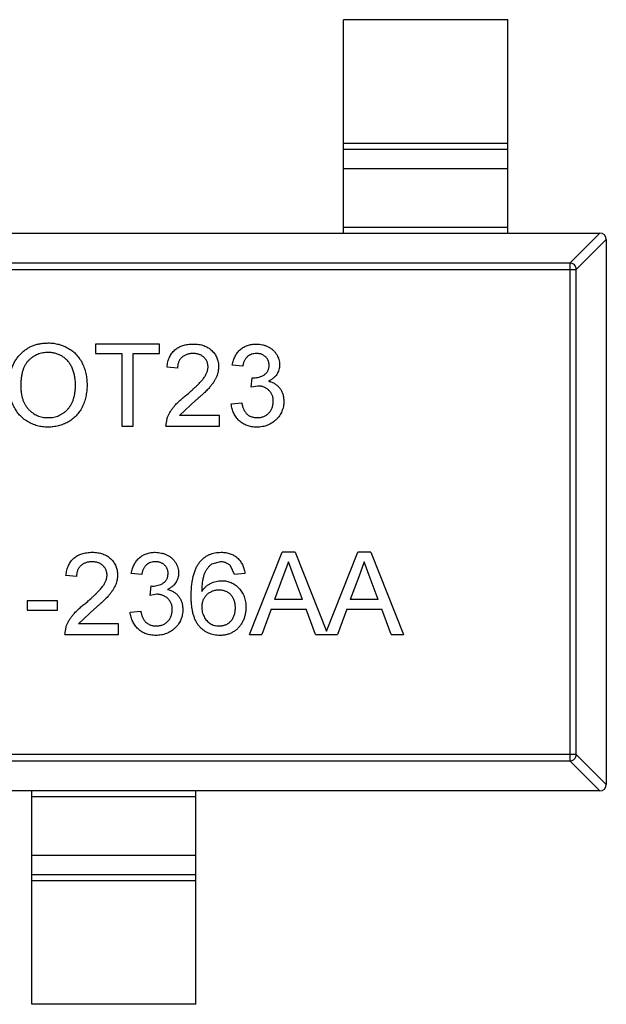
# Model space of a CAD drawing. Header units: inches. Extents: x -39 to 331, y -154 to 45.
# Tile 108 of 120: x 301.86 to 303.65, y -69.68 to -66.68. Entities that reach past the tile are written whole.
import ezdxf

# ---------------------------------------------------------------- set-up
doc = ezdxf.new("R2010")
doc.units = ezdxf.units.IN
doc.header["$LTSCALE"] = 1.21
doc.header["$MEASUREMENT"] = 0
doc.layers.get('0').update_dxf_attribs({"linetype": 'CONTINUOUS'})

msp = doc.modelspace()

# ---------------------------------------------------------------- linework, layer by layer
at = {"color": 6, "linetype": 'Continuous'}
for p, q in [((303.3513, -66.6759), (302.8513, -66.6759)), ((302.8513, -67.3259), (302.8513, -66.6759)), ((303.3513, -67.3259), (303.3513, -66.6759)), ((302.8513, -67.052), (303.3513, -67.052)), ((303.3513, -67.0718), (302.8513, -67.0718)), ((303.3513, -67.1299), (302.8513, -67.1299)), ((302.8513, -67.3081), (303.3513, -67.3081)), ((300.6713, -67.3259), (303.6313, -67.3259)), ((303.5402, -67.4173), (303.6316, -67.3259)), ((303.6513, -67.3456), (303.5599, -67.437)), ((303.6513, -67.3459), (303.6513, -69.0059)), ((300.7427, -67.437), (303.5599, -67.437)), ((303.5402, -67.4173), (300.7624, -67.4173)), ((303.5402, -67.4173), (303.5402, -68.9345)), ((303.5599, -68.9148), (303.5599, -67.437)), ((302.2908, -67.6641), (302.0953, -67.6641)), ((302.0953, -67.6641), (302.0953, -67.6929)), ((302.2908, -67.6929), (302.2908, -67.6641)), ((302.0953, -67.6929), (302.1754, -67.6929)), ((302.1754, -67.6929), (302.1754, -67.9141)), ((302.2106, -67.6929), (302.2908, -67.6929)), ((302.2106, -67.9141), (302.2106, -67.6929)), ((302.3453, -67.7378), (302.3132, -67.7346)), ((302.544, -67.7314), (302.5119, -67.7282)), ((302.5693, -67.7955), (302.5726, -67.7666)), ((302.5726, -67.7666), (302.5772, -67.767)), ((302.5901, -67.7921), (302.5693, -67.7955)), ((302.4009, -67.8356), (302.3512, -67.882)), ((302.5087, -67.8468), (302.5408, -67.8435)), ((302.4735, -67.882), (302.3512, -67.882)), ((302.4735, -67.9141), (302.4735, -67.882)), ((302.1754, -67.9141), (302.2106, -67.9141)), ((302.31, -67.9141), (302.3134, -67.8918)), ((302.31, -67.9141), (302.4735, -67.9141)), ((302.5643, -68.5487), (302.6635, -68.2987)), ((302.7033, -68.2987), (302.6635, -68.2987)), ((302.7033, -68.2987), (302.7988, -68.5392)), ((302.7988, -68.5392), (302.8943, -68.2987)), ((302.9341, -68.2987), (302.8943, -68.2987)), ((302.9341, -68.2987), (303.0333, -68.5487)), ((302.4761, -68.3275), (302.4488, -68.3349)), ((302.6834, -68.3275), (302.6663, -68.3737)), ((302.7018, -68.3772), (302.6834, -68.3275)), ((302.9142, -68.3275), (302.8971, -68.3737)), ((302.9325, -68.3772), (302.9142, -68.3275)), ((302.0376, -68.3724), (302.0055, -68.3692)), ((302.2363, -68.366), (302.2042, -68.3628)), ((302.5183, -68.366), (302.5068, -68.3403)), ((302.5504, -68.3628), (302.5183, -68.366)), ((302.6663, -68.3737), (302.6407, -68.4429)), ((302.7261, -68.4429), (302.7018, -68.3772)), ((302.8971, -68.3737), (302.8715, -68.4429)), ((302.9568, -68.4429), (302.9325, -68.3772)), ((302.2616, -68.4301), (302.2649, -68.4012)), ((302.2824, -68.4267), (302.2616, -68.4301)), ((302.2649, -68.4012), (302.2695, -68.4016)), ((301.9799, -68.4461), (301.8869, -68.4461)), ((301.8869, -68.4461), (301.8869, -68.475)), ((301.9799, -68.475), (301.9799, -68.4461)), ((302.7261, -68.4429), (302.6407, -68.4429)), ((302.9568, -68.4429), (302.8715, -68.4429)), ((301.8869, -68.475), (301.9799, -68.475)), ((302.0932, -68.4703), (302.0435, -68.5166)), ((302.201, -68.4814), (302.2331, -68.4782)), ((302.6301, -68.4718), (302.6017, -68.5487)), ((302.6301, -68.4718), (302.7367, -68.4718)), ((302.7651, -68.5487), (302.7367, -68.4718)), ((302.8609, -68.4718), (302.8324, -68.5487)), ((302.8609, -68.4718), (302.9675, -68.4718)), ((302.9959, -68.5487), (302.9675, -68.4718)), ((302.1658, -68.5166), (302.0435, -68.5166)), ((302.1658, -68.5487), (302.1658, -68.5166)), ((302.0023, -68.5487), (302.0057, -68.5264)), ((302.0023, -68.5487), (302.1658, -68.5487)), ((302.5643, -68.5487), (302.6017, -68.5487)), ((302.7651, -68.5487), (302.8324, -68.5487)), ((302.9959, -68.5487), (303.0333, -68.5487)), ((303.5599, -68.9148), (300.7427, -68.9148)), ((300.7624, -68.9345), (303.5402, -68.9345)), ((303.6316, -69.0259), (303.5402, -68.9345)), ((303.5599, -68.9148), (303.6513, -69.0062)), ((303.6313, -69.0259), (300.6713, -69.0259)), ((301.9013, -69.6759), (301.9013, -69.0259)), ((302.4013, -69.6759), (302.4013, -69.0259)), ((302.4013, -69.0437), (301.9013, -69.0437)), ((301.9013, -69.2219), (302.4013, -69.2219)), ((301.9013, -69.2799), (302.4013, -69.2799)), ((302.4013, -69.2997), (301.9013, -69.2997)), ((302.4013, -69.6759), (301.9013, -69.6759))]:
    msp.add_line(p, q, dxfattribs=at)
for centre, start, end in [((303.6313, -67.3459), 360, 90), ((303.6313, -69.0059), 270, 360)]:
    msp.add_arc(centre, 0.02, start, end, dxfattribs=at)
for points, knots in [([(303.5599, -67.437), (303.5598, -67.4345), (303.5587, -67.4294), (303.5543, -67.4229), (303.5478, -67.4185), (303.5427, -67.4174), (303.5402, -67.4173)], [0, 0, 0, 0, 0.249032, 0.5, 0.750968, 1, 1, 1, 1]), ([(301.8324, -67.7924), (301.8325, -67.7874), (301.8327, -67.7776), (301.8343, -67.7634), (301.8368, -67.75), (301.8405, -67.7374), (301.8452, -67.7257), (301.8508, -67.7148), (301.8577, -67.7048), (301.8654, -67.6956), (301.874, -67.6875), (301.8832, -67.6803), (301.8931, -67.6743), (301.9035, -67.6693), (301.9146, -67.6655), (301.9263, -67.6629), (301.9385, -67.6611), (301.9469, -67.661), (301.9512, -67.6609)], [0, 0, 0, 0, 0.075226, 0.146575, 0.2145, 0.27953, 0.342403, 0.403496, 0.463762, 0.523864, 0.583252, 0.641302, 0.698898, 0.756295, 0.814628, 0.874325, 0.935783, 1, 1, 1, 1]), ([(301.9512, -67.6609), (301.954, -67.6609), (301.9596, -67.661), (301.9679, -67.6617), (301.976, -67.6631), (301.9838, -67.6649), (301.9915, -67.6672), (301.9989, -67.67), (302.0061, -67.6734), (302.0131, -67.6772), (302.0198, -67.6815), (302.0261, -67.6862), (302.032, -67.6914), (302.0375, -67.6968), (302.0425, -67.7028), (302.0472, -67.7091), (302.0514, -67.7159), (302.0552, -67.723), (302.0586, -67.7304), (302.0615, -67.7382), (302.064, -67.7461), (302.0661, -67.7543), (302.0676, -67.7628), (302.0688, -67.7714), (302.0694, -67.7804), (302.0696, -67.7864), (302.0696, -67.7895)], [0, 0, 0, 0, 0.043099, 0.085587, 0.126908, 0.167967, 0.20845, 0.249025, 0.289281, 0.33001, 0.370598, 0.410466, 0.450033, 0.489688, 0.529116, 0.569037, 0.609703, 0.650759, 0.692509, 0.734219, 0.776707, 0.819552, 0.863351, 0.907839, 0.953334, 1, 1, 1, 1]), ([(302.3132, -67.7346), (302.3135, -67.7318), (302.3142, -67.7263), (302.3158, -67.7185), (302.318, -67.7112), (302.3207, -67.7043), (302.324, -67.698), (302.3278, -67.6921), (302.3323, -67.6868), (302.3372, -67.682), (302.3426, -67.6778), (302.3486, -67.6741), (302.3549, -67.671), (302.3618, -67.6684), (302.369, -67.6665), (302.3767, -67.6651), (302.3849, -67.6642), (302.3905, -67.6641), (302.3933, -67.6641)], [0, 0, 0, 0, 0.070675, 0.137493, 0.201473, 0.262869, 0.32255, 0.380737, 0.43822, 0.495487, 0.553484, 0.611346, 0.670644, 0.731587, 0.794183, 0.859445, 0.928208, 1, 1, 1, 1]), ([(302.3933, -67.6641), (302.3962, -67.6641), (302.4019, -67.6642), (302.4101, -67.6652), (302.4178, -67.6667), (302.4251, -67.6689), (302.4319, -67.6717), (302.4383, -67.6751), (302.4442, -67.6791), (302.4496, -67.6838), (302.4544, -67.6889), (302.4587, -67.6943), (302.4622, -67.7), (302.4652, -67.706), (302.4675, -67.7124), (302.4691, -67.719), (302.4701, -67.7259), (302.4702, -67.7307), (302.4703, -67.7331)], [0, 0, 0, 0, 0.074712, 0.145539, 0.213339, 0.278615, 0.342094, 0.40389, 0.465063, 0.526577, 0.587328, 0.64638, 0.704345, 0.761672, 0.819418, 0.878039, 0.937796, 1, 1, 1, 1]), ([(302.5119, -67.7282), (302.5124, -67.7257), (302.5134, -67.7208), (302.5154, -67.7138), (302.5179, -67.7072), (302.5208, -67.7011), (302.5241, -67.6953), (302.5279, -67.6901), (302.5321, -67.6852), (302.5367, -67.6808), (302.5417, -67.6768), (302.547, -67.6734), (302.5526, -67.6705), (302.5585, -67.6682), (302.5648, -67.6663), (302.5713, -67.665), (302.5781, -67.6642), (302.5827, -67.6641), (302.585, -67.6641)], [0, 0, 0, 0, 0.071036, 0.139343, 0.204958, 0.268332, 0.330129, 0.390664, 0.450861, 0.510587, 0.570374, 0.629455, 0.687994, 0.747581, 0.807839, 0.870034, 0.93381, 1, 1, 1, 1]), ([(302.585, -67.6641), (302.5883, -67.6642), (302.5947, -67.6644), (302.6041, -67.666), (302.6132, -67.6687), (302.6217, -67.6725), (302.6296, -67.6771), (302.6366, -67.6826), (302.6426, -67.6889), (302.6474, -67.696), (302.6513, -67.7035), (302.6541, -67.7113), (302.6558, -67.7194), (302.6561, -67.7249), (302.6562, -67.7276)], [0, 0, 0, 0, 0.092054, 0.181008, 0.26913, 0.357137, 0.443549, 0.526433, 0.607453, 0.688385, 0.767854, 0.845531, 0.922529, 1, 1, 1, 1]), ([(301.9514, -67.6897), (301.9486, -67.6898), (301.943, -67.6899), (301.9349, -67.6911), (301.927, -67.6929), (301.9194, -67.6955), (301.9122, -67.6989), (301.9052, -67.703), (301.8986, -67.7078), (301.8922, -67.7134), (301.8863, -67.7198), (301.8813, -67.7273), (301.8771, -67.7359), (301.8736, -67.7453), (301.8709, -67.7558), (301.8691, -67.7672), (301.8679, -67.7797), (301.8678, -67.7883), (301.8677, -67.7928)], [0, 0, 0, 0, 0.055943, 0.110382, 0.164048, 0.216759, 0.269601, 0.323009, 0.377581, 0.433449, 0.490922, 0.550625, 0.613117, 0.679861, 0.751358, 0.828261, 0.910795, 1, 1, 1, 1]), ([(302.0344, -67.7892), (302.0343, -67.7867), (302.0343, -67.7819), (302.0337, -67.7747), (302.033, -67.7678), (302.0319, -67.7611), (302.0305, -67.7547), (302.0288, -67.7485), (302.0267, -67.7425), (302.0244, -67.7368), (302.0217, -67.7313), (302.0188, -67.7262), (302.0155, -67.7214), (302.012, -67.7168), (302.0081, -67.7127), (302.004, -67.7088), (301.9996, -67.7053), (301.9949, -67.702), (301.99, -67.6991), (301.9849, -67.6966), (301.9797, -67.6944), (301.9743, -67.6927), (301.9688, -67.6914), (301.9631, -67.6904), (301.9573, -67.6898), (301.9534, -67.6897), (301.9514, -67.6897)], [0, 0, 0, 0, 0.050852, 0.099752, 0.147438, 0.194086, 0.239171, 0.28334, 0.326577, 0.368936, 0.410572, 0.451051, 0.490877, 0.530044, 0.568937, 0.607578, 0.64642, 0.685679, 0.724799, 0.763513, 0.802173, 0.84074, 0.879649, 0.919071, 0.959098, 1, 1, 1, 1]), ([(302.3926, -67.6929), (302.3909, -67.6929), (302.3875, -67.693), (302.3825, -67.6936), (302.3778, -67.6945), (302.3734, -67.6958), (302.3692, -67.6975), (302.3653, -67.6996), (302.3616, -67.7019), (302.3582, -67.7048), (302.3552, -67.7079), (302.3525, -67.7113), (302.3503, -67.715), (302.3485, -67.719), (302.3471, -67.7233), (302.346, -67.7279), (302.3454, -67.7327), (302.3453, -67.7361), (302.3453, -67.7378)], [0, 0, 0, 0, 0.070696, 0.138358, 0.20337, 0.2657, 0.327256, 0.386512, 0.445858, 0.505173, 0.56378, 0.622343, 0.680824, 0.739795, 0.800801, 0.864239, 0.930631, 1, 1, 1, 1]), ([(302.4382, -67.7334), (302.4382, -67.732), (302.4381, -67.7292), (302.4375, -67.7252), (302.4366, -67.7213), (302.4351, -67.7176), (302.4334, -67.7141), (302.4311, -67.7107), (302.4286, -67.7075), (302.4256, -67.7046), (302.4224, -67.7018), (302.4188, -67.6995), (302.4151, -67.6974), (302.411, -67.6957), (302.4068, -67.6945), (302.4023, -67.6936), (302.3975, -67.693), (302.3943, -67.6929), (302.3926, -67.6929)], [0, 0, 0, 0, 0.061762, 0.121174, 0.179421, 0.236843, 0.294322, 0.353191, 0.412721, 0.474522, 0.537057, 0.599591, 0.662367, 0.725246, 0.790316, 0.857724, 0.927232, 1, 1, 1, 1]), ([(302.586, -67.6929), (302.5834, -67.693), (302.5782, -67.6932), (302.5708, -67.6951), (302.564, -67.6981), (302.5591, -67.7017), (302.5555, -67.705), (302.5531, -67.7079), (302.551, -67.7111), (302.5491, -67.7146), (302.5474, -67.7183), (302.5459, -67.7224), (302.5448, -67.7268), (302.5443, -67.7298), (302.544, -67.7314)], [0, 0, 0, 0, 0.127797, 0.246795, 0.362284, 0.477652, 0.536237, 0.59559, 0.656344, 0.719085, 0.784349, 0.852876, 0.924551, 1, 1, 1, 1]), ([(302.6241, -67.7287), (302.6241, -67.7274), (302.624, -67.7249), (302.6235, -67.7213), (302.6227, -67.7178), (302.6215, -67.7145), (302.62, -67.7114), (302.6181, -67.7084), (302.616, -67.7056), (302.6135, -67.703), (302.6107, -67.7006), (302.6078, -67.6986), (302.6046, -67.6968), (302.6013, -67.6954), (302.5977, -67.6943), (302.594, -67.6935), (302.5901, -67.693), (302.5874, -67.6929), (302.586, -67.6929)], [0, 0, 0, 0, 0.065093, 0.127304, 0.188122, 0.247131, 0.306077, 0.365678, 0.426103, 0.487841, 0.550317, 0.611805, 0.672737, 0.734883, 0.79768, 0.862475, 0.929775, 1, 1, 1, 1]), ([(302.371, -67.8206), (302.3742, -67.8179), (302.3804, -67.8126), (302.3892, -67.8049), (302.3971, -67.7977), (302.4043, -67.791), (302.4105, -67.7847), (302.416, -67.7789), (302.4207, -67.7737), (302.4246, -67.7688), (302.4278, -67.7642), (302.4306, -67.7597), (302.4329, -67.7552), (302.4348, -67.7508), (302.4364, -67.7464), (302.4374, -67.742), (302.4381, -67.7377), (302.4382, -67.7348), (302.4382, -67.7334)], [0, 0, 0, 0, 0.11141, 0.214526, 0.309417, 0.396087, 0.474284, 0.544374, 0.60642, 0.660582, 0.709794, 0.756451, 0.800767, 0.843168, 0.884295, 0.923885, 0.962359, 1, 1, 1, 1]), ([(302.4703, -67.7331), (302.4702, -67.7355), (302.4701, -67.7405), (302.469, -67.7479), (302.4671, -67.7552), (302.4647, -67.7626), (302.4614, -67.7699), (302.4571, -67.7774), (302.4519, -67.7851), (302.4469, -67.7916), (302.4422, -67.7971), (302.438, -67.8016), (302.4332, -67.8064), (302.428, -67.8116), (302.422, -67.8171), (302.4155, -67.823), (302.4084, -67.8292), (302.4035, -67.8335), (302.4009, -67.8356)], [0, 0, 0, 0, 0.057945, 0.116018, 0.174826, 0.234683, 0.296827, 0.364061, 0.436192, 0.51426, 0.556976, 0.604856, 0.657675, 0.715751, 0.77884, 0.847501, 0.921228, 1, 1, 1, 1]), ([(302.5772, -67.767), (302.5802, -67.7669), (302.586, -67.7666), (302.5944, -67.7648), (302.6024, -67.7619), (302.6086, -67.7585), (302.6131, -67.7552), (302.616, -67.7523), (302.6186, -67.7492), (302.6206, -67.7457), (302.6222, -67.7419), (302.6233, -67.7377), (302.624, -67.7333), (302.6241, -67.7302), (302.6241, -67.7287)], [0, 0, 0, 0, 0.129789, 0.254605, 0.378435, 0.50292, 0.565018, 0.624848, 0.683448, 0.742765, 0.802757, 0.86522, 0.930779, 1, 1, 1, 1]), ([(302.6562, -67.7276), (302.656, -67.7302), (302.6558, -67.7353), (302.6542, -67.7428), (302.6514, -67.7499), (302.6477, -67.7567), (302.6428, -67.7629), (302.6369, -67.7684), (302.6299, -67.7733), (302.6247, -67.7759), (302.6221, -67.7772)], [0, 0, 0, 0, 0.121951, 0.240787, 0.35855, 0.479066, 0.601519, 0.727551, 0.859932, 1, 1, 1, 1]), ([(301.951, -67.9173), (301.9482, -67.9172), (301.9425, -67.9171), (301.9341, -67.9163), (301.9259, -67.915), (301.9179, -67.9132), (301.9102, -67.9108), (301.9027, -67.9078), (301.8954, -67.9044), (301.8884, -67.9005), (301.8817, -67.8961), (301.8755, -67.8913), (301.8696, -67.8861), (301.8642, -67.8804), (301.8591, -67.8745), (301.8545, -67.8681), (301.8503, -67.8614), (301.8466, -67.8542), (301.8432, -67.8469), (301.8404, -67.8394), (301.8379, -67.8318), (301.8359, -67.8241), (301.8344, -67.8163), (301.8333, -67.8084), (301.8325, -67.8004), (301.8325, -67.7951), (301.8324, -67.7924)], [0, 0, 0, 0, 0.044697, 0.088534, 0.131409, 0.173814, 0.215715, 0.257247, 0.298848, 0.340604, 0.382029, 0.42297, 0.463632, 0.504048, 0.544591, 0.584964, 0.626265, 0.667979, 0.709943, 0.751382, 0.792619, 0.833948, 0.875008, 0.916446, 0.957907, 1, 1, 1, 1]), ([(301.8677, -67.7928), (301.8678, -67.7964), (301.8679, -67.8034), (301.8691, -67.8137), (301.8709, -67.8234), (301.8734, -67.8325), (301.8768, -67.841), (301.8809, -67.8489), (301.8857, -67.8562), (301.8912, -67.8629), (301.8973, -67.8689), (301.9039, -67.8741), (301.9108, -67.8785), (301.9181, -67.8821), (301.9257, -67.885), (301.9338, -67.887), (301.9422, -67.8882), (301.948, -67.8883), (301.9509, -67.8884)], [0, 0, 0, 0, 0.075964, 0.148125, 0.217201, 0.2833, 0.347202, 0.4093, 0.470426, 0.531588, 0.591739, 0.650258, 0.707303, 0.764208, 0.821148, 0.879119, 0.938423, 1, 1, 1, 1]), ([(301.9509, -67.8884), (301.9539, -67.8883), (301.9597, -67.8882), (301.9682, -67.887), (301.9764, -67.8849), (301.9841, -67.8821), (301.9914, -67.8784), (301.9984, -67.874), (302.0049, -67.8687), (302.011, -67.8627), (302.0165, -67.8558), (302.0213, -67.8483), (302.0253, -67.8401), (302.0287, -67.8313), (302.0312, -67.8217), (302.0331, -67.8114), (302.0342, -67.8005), (302.0343, -67.7931), (302.0344, -67.7892)], [0, 0, 0, 0, 0.061055, 0.119545, 0.176806, 0.232956, 0.288583, 0.344667, 0.401662, 0.46054, 0.520477, 0.581213, 0.643431, 0.707961, 0.775371, 0.846414, 0.921152, 1, 1, 1, 1]), ([(302.0696, -67.7895), (302.0696, -67.7926), (302.0695, -67.7987), (302.0688, -67.8078), (302.0675, -67.8166), (302.0659, -67.8251), (302.0637, -67.8335), (302.0612, -67.8416), (302.058, -67.8494), (302.0545, -67.8569), (302.0505, -67.8641), (302.0461, -67.8709), (302.0413, -67.8772), (302.0361, -67.8831), (302.0305, -67.8885), (302.0245, -67.8935), (302.0181, -67.8981), (302.0113, -67.9021), (302.0042, -67.9056), (301.997, -67.9087), (301.9897, -67.9114), (301.9822, -67.9136), (301.9746, -67.9152), (301.9669, -67.9164), (301.959, -67.9171), (301.9537, -67.9172), (301.951, -67.9173)], [0, 0, 0, 0, 0.04756, 0.093962, 0.139112, 0.183626, 0.227457, 0.270703, 0.313611, 0.35626, 0.398366, 0.439557, 0.480045, 0.519888, 0.559658, 0.599421, 0.639208, 0.679668, 0.72002, 0.759859, 0.79956, 0.839199, 0.878956, 0.918794, 0.959083, 1, 1, 1, 1]), ([(302.6369, -67.8386), (302.6369, -67.8369), (302.6368, -67.8337), (302.6362, -67.8289), (302.6352, -67.8244), (302.6337, -67.8201), (302.6318, -67.8161), (302.6296, -67.8122), (302.6268, -67.8086), (302.6238, -67.8052), (302.6204, -67.8021), (302.6167, -67.7994), (302.6128, -67.7971), (302.6087, -67.7953), (302.6044, -67.7938), (302.5998, -67.7928), (302.595, -67.7922), (302.5917, -67.7921), (302.5901, -67.7921)], [0, 0, 0, 0, 0.067051, 0.13118, 0.193722, 0.254499, 0.314763, 0.375117, 0.436023, 0.498297, 0.560571, 0.621619, 0.681973, 0.742853, 0.804272, 0.867473, 0.932273, 1, 1, 1, 1]), ([(302.6221, -67.7772), (302.6238, -67.7776), (302.6274, -67.7785), (302.6324, -67.7804), (302.6372, -67.7825), (302.6417, -67.785), (302.6458, -67.7879), (302.6497, -67.791), (302.6533, -67.7946), (302.6565, -67.7984), (302.6595, -67.8026), (302.662, -67.807), (302.6641, -67.8117), (302.666, -67.8166), (302.6673, -67.8218), (302.6682, -67.8273), (302.6689, -67.833), (302.6689, -67.8369), (302.669, -67.8388)], [0, 0, 0, 0, 0.065828, 0.128938, 0.190858, 0.251186, 0.310974, 0.37005, 0.429672, 0.489507, 0.549975, 0.610075, 0.670915, 0.732909, 0.796711, 0.861825, 0.929892, 1, 1, 1, 1]), ([(302.3134, -67.8918), (302.3144, -67.8889), (302.3166, -67.8829), (302.321, -67.8743), (302.3261, -67.8658), (302.3311, -67.8588), (302.3357, -67.8532), (302.3395, -67.8489), (302.3438, -67.8444), (302.3485, -67.8399), (302.3535, -67.8352), (302.359, -67.8304), (302.3648, -67.8255), (302.3689, -67.8222), (302.371, -67.8206)], [0, 0, 0, 0, 0.100388, 0.204407, 0.310686, 0.422157, 0.480685, 0.543238, 0.6095, 0.679555, 0.753841, 0.831641, 0.913813, 1, 1, 1, 1]), ([(302.5865, -67.9173), (302.5839, -67.9172), (302.5787, -67.9171), (302.5711, -67.9161), (302.5639, -67.9147), (302.557, -67.9124), (302.5504, -67.9097), (302.5443, -67.9063), (302.5384, -67.9023), (302.5329, -67.8977), (302.5279, -67.8926), (302.5234, -67.8872), (302.5196, -67.8813), (302.5162, -67.8751), (302.5134, -67.8685), (302.5113, -67.8616), (302.5096, -67.8543), (302.509, -67.8493), (302.5087, -67.8468)], [0, 0, 0, 0, 0.067794, 0.133464, 0.196934, 0.258481, 0.319787, 0.380431, 0.44099, 0.502867, 0.564806, 0.625526, 0.685604, 0.746041, 0.807347, 0.869717, 0.93379, 1, 1, 1, 1]), ([(302.5408, -67.8435), (302.5412, -67.8455), (302.542, -67.8492), (302.5436, -67.8545), (302.5453, -67.8595), (302.5474, -67.864), (302.5494, -67.8681), (302.5518, -67.8718), (302.5544, -67.8751), (302.5571, -67.8779), (302.5601, -67.8804), (302.5633, -67.8826), (302.5668, -67.8844), (302.5705, -67.8858), (302.5745, -67.887), (302.5786, -67.8878), (302.5831, -67.8883), (302.5861, -67.8884), (302.5876, -67.8884)], [0, 0, 0, 0, 0.082566, 0.15976, 0.233155, 0.301356, 0.365752, 0.426437, 0.484185, 0.539549, 0.593156, 0.647048, 0.701446, 0.757, 0.81384, 0.873058, 0.934963, 1, 1, 1, 1]), ([(302.669, -67.8388), (302.6689, -67.8415), (302.6688, -67.8468), (302.6677, -67.8546), (302.6658, -67.862), (302.6632, -67.8692), (302.66, -67.8761), (302.6559, -67.8826), (302.6511, -67.8888), (302.6457, -67.8946), (302.6397, -67.8999), (302.6333, -67.9045), (302.6264, -67.9085), (302.6192, -67.9117), (302.6116, -67.9142), (302.6036, -67.916), (302.5952, -67.9171), (302.5894, -67.9172), (302.5865, -67.9173)], [0, 0, 0, 0, 0.063503, 0.124805, 0.18492, 0.244376, 0.303775, 0.364133, 0.425376, 0.488388, 0.551743, 0.61386, 0.67564, 0.737737, 0.800417, 0.864658, 0.930985, 1, 1, 1, 1]), ([(302.5876, -67.8884), (302.5895, -67.8884), (302.593, -67.8883), (302.5982, -67.8876), (302.6032, -67.8865), (302.6078, -67.8849), (302.6121, -67.8829), (302.6162, -67.8804), (302.62, -67.8775), (302.6235, -67.8742), (302.6266, -67.8705), (302.6294, -67.8666), (302.6317, -67.8624), (302.6337, -67.8581), (302.6351, -67.8535), (302.6361, -67.8487), (302.6368, -67.8437), (302.6369, -67.8403), (302.6369, -67.8386)], [0, 0, 0, 0, 0.069461, 0.135658, 0.19962, 0.261651, 0.322053, 0.38234, 0.443223, 0.50493, 0.56682, 0.6276, 0.687476, 0.747351, 0.808174, 0.870133, 0.933721, 1, 1, 1, 1]), ([(302.0055, -68.3692), (302.0058, -68.3664), (302.0065, -68.361), (302.0081, -68.3531), (302.0103, -68.3458), (302.013, -68.3389), (302.0163, -68.3326), (302.0201, -68.3267), (302.0246, -68.3214), (302.0295, -68.3166), (302.0349, -68.3124), (302.0409, -68.3087), (302.0473, -68.3056), (302.0541, -68.303), (302.0613, -68.3011), (302.069, -68.2997), (302.0772, -68.2989), (302.0828, -68.2987), (302.0856, -68.2987)], [0, 0, 0, 0, 0.070675, 0.137493, 0.201473, 0.262869, 0.32255, 0.380737, 0.43822, 0.495487, 0.553484, 0.611346, 0.670644, 0.731587, 0.794183, 0.859445, 0.928208, 1, 1, 1, 1]), ([(302.0856, -68.2987), (302.0885, -68.2987), (302.0942, -68.2988), (302.1024, -68.2998), (302.1101, -68.3013), (302.1174, -68.3035), (302.1243, -68.3063), (302.1306, -68.3097), (302.1365, -68.3137), (302.1419, -68.3184), (302.1467, -68.3235), (302.151, -68.3289), (302.1545, -68.3347), (302.1575, -68.3407), (302.1598, -68.347), (302.1614, -68.3536), (302.1624, -68.3606), (302.1625, -68.3653), (302.1626, -68.3677)], [0, 0, 0, 0, 0.074712, 0.145539, 0.213339, 0.278615, 0.342094, 0.40389, 0.465063, 0.526577, 0.587328, 0.64638, 0.704345, 0.761672, 0.819418, 0.878039, 0.937796, 1, 1, 1, 1]), ([(302.2042, -68.3628), (302.2047, -68.3603), (302.2057, -68.3554), (302.2077, -68.3484), (302.2102, -68.3418), (302.2131, -68.3357), (302.2164, -68.33), (302.2202, -68.3247), (302.2244, -68.3198), (302.229, -68.3154), (302.234, -68.3114), (302.2393, -68.308), (302.2449, -68.3051), (302.2509, -68.3028), (302.2571, -68.3009), (302.2636, -68.2996), (302.2704, -68.2988), (302.275, -68.2987), (302.2774, -68.2987)], [0, 0, 0, 0, 0.071036, 0.139343, 0.204958, 0.268332, 0.330129, 0.390664, 0.450861, 0.510587, 0.570374, 0.629455, 0.687994, 0.747581, 0.807839, 0.870034, 0.93381, 1, 1, 1, 1]), ([(302.2774, -68.2987), (302.2806, -68.2988), (302.287, -68.299), (302.2964, -68.3006), (302.3055, -68.3034), (302.314, -68.3071), (302.3219, -68.3117), (302.3289, -68.3172), (302.3349, -68.3235), (302.3397, -68.3306), (302.3436, -68.3381), (302.3464, -68.3459), (302.3481, -68.354), (302.3484, -68.3595), (302.3485, -68.3622)], [0, 0, 0, 0, 0.092054, 0.181008, 0.26913, 0.357137, 0.443549, 0.526433, 0.607453, 0.688385, 0.767854, 0.845531, 0.922529, 1, 1, 1, 1]), ([(302.4142, -68.3271), (302.4162, -68.3248), (302.4202, -68.3203), (302.427, -68.3145), (302.4342, -68.3096), (302.442, -68.3056), (302.4504, -68.3025), (302.4592, -68.3002), (302.4686, -68.2989), (302.4749, -68.2988), (302.4782, -68.2987)], [0, 0, 0, 0, 0.125625, 0.247619, 0.368528, 0.488104, 0.609878, 0.735382, 0.864448, 1, 1, 1, 1]), ([(302.4782, -68.2987), (302.4807, -68.2987), (302.4855, -68.2988), (302.4925, -68.2996), (302.4992, -68.301), (302.5055, -68.3028), (302.5115, -68.3052), (302.5172, -68.3081), (302.5225, -68.3116), (302.5275, -68.3156), (302.532, -68.3201), (302.5361, -68.325), (302.5397, -68.3303), (302.5428, -68.336), (302.5455, -68.3421), (302.5477, -68.3486), (302.5493, -68.3555), (302.55, -68.3603), (302.5504, -68.3628)], [0, 0, 0, 0, 0.068499, 0.134572, 0.198208, 0.259784, 0.319951, 0.379508, 0.438814, 0.498497, 0.558182, 0.617438, 0.677522, 0.737959, 0.80033, 0.86409, 0.930622, 1, 1, 1, 1]), ([(302.0849, -68.3275), (302.0832, -68.3276), (302.0798, -68.3276), (302.0748, -68.3282), (302.0701, -68.3291), (302.0657, -68.3304), (302.0615, -68.3321), (302.0576, -68.3342), (302.0539, -68.3366), (302.0506, -68.3394), (302.0475, -68.3425), (302.0448, -68.3459), (302.0427, -68.3496), (302.0408, -68.3536), (302.0394, -68.3579), (302.0383, -68.3625), (302.0377, -68.3674), (302.0376, -68.3707), (302.0376, -68.3724)], [0, 0, 0, 0, 0.070696, 0.138358, 0.20337, 0.2657, 0.327256, 0.386512, 0.445858, 0.505173, 0.56378, 0.622343, 0.680824, 0.739795, 0.800801, 0.864239, 0.930631, 1, 1, 1, 1]), ([(302.1305, -68.368), (302.1305, -68.3666), (302.1304, -68.3638), (302.1298, -68.3598), (302.1289, -68.3559), (302.1274, -68.3522), (302.1257, -68.3487), (302.1234, -68.3454), (302.1209, -68.3422), (302.1179, -68.3392), (302.1147, -68.3364), (302.1111, -68.3341), (302.1074, -68.332), (302.1034, -68.3303), (302.0991, -68.3291), (302.0946, -68.3282), (302.0898, -68.3276), (302.0866, -68.3276), (302.0849, -68.3275)], [0, 0, 0, 0, 0.061762, 0.121174, 0.179421, 0.236843, 0.294322, 0.353191, 0.412721, 0.474522, 0.537057, 0.599591, 0.662367, 0.725246, 0.790316, 0.857724, 0.927232, 1, 1, 1, 1]), ([(302.2784, -68.3275), (302.2757, -68.3276), (302.2705, -68.3278), (302.2631, -68.3297), (302.2564, -68.3327), (302.2514, -68.3363), (302.2478, -68.3397), (302.2454, -68.3425), (302.2433, -68.3457), (302.2414, -68.3492), (302.2397, -68.353), (302.2383, -68.357), (302.2371, -68.3614), (302.2366, -68.3644), (302.2363, -68.366)], [0, 0, 0, 0, 0.127797, 0.246795, 0.362284, 0.477652, 0.536237, 0.59559, 0.656344, 0.719085, 0.784349, 0.852876, 0.924551, 1, 1, 1, 1]), ([(302.3164, -68.3633), (302.3164, -68.362), (302.3163, -68.3595), (302.3158, -68.3559), (302.315, -68.3524), (302.3138, -68.3491), (302.3123, -68.346), (302.3104, -68.3431), (302.3083, -68.3402), (302.3058, -68.3377), (302.3031, -68.3352), (302.3001, -68.3332), (302.2969, -68.3314), (302.2936, -68.33), (302.2901, -68.3289), (302.2863, -68.3281), (302.2824, -68.3276), (302.2797, -68.3275), (302.2784, -68.3275)], [0, 0, 0, 0, 0.065093, 0.127304, 0.188122, 0.247131, 0.306077, 0.365678, 0.426103, 0.487841, 0.550317, 0.611805, 0.672737, 0.734883, 0.79768, 0.862475, 0.929775, 1, 1, 1, 1]), ([(302.3869, -68.4316), (302.3869, -68.4287), (302.387, -68.4229), (302.3874, -68.4144), (302.3878, -68.4061), (302.3886, -68.3982), (302.3895, -68.3906), (302.3907, -68.3833), (302.3921, -68.3763), (302.3937, -68.3696), (302.3955, -68.3632), (302.3975, -68.3571), (302.3997, -68.3513), (302.4022, -68.3459), (302.4048, -68.3407), (302.4077, -68.3359), (302.4108, -68.3313), (302.413, -68.3285), (302.4142, -68.3271)], [0, 0, 0, 0, 0.080034, 0.157854, 0.232564, 0.304731, 0.374384, 0.441663, 0.506048, 0.568692, 0.628715, 0.687238, 0.743227, 0.797567, 0.850239, 0.901629, 0.951067, 1, 1, 1, 1]), ([(302.4488, -68.3349), (302.4467, -68.3367), (302.4424, -68.3402), (302.4369, -68.3468), (302.4318, -68.3544), (302.4282, -68.3616), (302.4256, -68.368), (302.4239, -68.3734), (302.4224, -68.3795), (302.4212, -68.3861), (302.4203, -68.3933), (302.4195, -68.4011), (302.4191, -68.4094), (302.419, -68.4152), (302.419, -68.4182)], [0, 0, 0, 0, 0.088609, 0.181893, 0.280787, 0.38702, 0.444107, 0.506454, 0.574396, 0.647656, 0.726426, 0.811458, 0.90278, 1, 1, 1, 1]), ([(302.5068, -68.3403), (302.5057, -68.3393), (302.5037, -68.3373), (302.5003, -68.3347), (302.4967, -68.3325), (302.4929, -68.3307), (302.489, -68.3292), (302.4849, -68.3282), (302.4805, -68.3276), (302.4776, -68.3276), (302.4761, -68.3275)], [0, 0, 0, 0, 0.128545, 0.252818, 0.375212, 0.497113, 0.618546, 0.742222, 0.869458, 1, 1, 1, 1]), ([(302.0633, -68.4552), (302.0665, -68.4525), (302.0727, -68.4473), (302.0815, -68.4395), (302.0895, -68.4323), (302.0966, -68.4256), (302.1028, -68.4193), (302.1083, -68.4136), (302.113, -68.4083), (302.1169, -68.4034), (302.1201, -68.3988), (302.1229, -68.3943), (302.1252, -68.3898), (302.1271, -68.3854), (302.1287, -68.381), (302.1297, -68.3766), (302.1304, -68.3723), (302.1305, -68.3694), (302.1305, -68.368)], [0, 0, 0, 0, 0.11141, 0.214526, 0.309417, 0.396087, 0.474284, 0.544374, 0.60642, 0.660582, 0.709794, 0.756451, 0.800767, 0.843168, 0.884295, 0.923885, 0.962359, 1, 1, 1, 1]), ([(302.1626, -68.3677), (302.1625, -68.3702), (302.1624, -68.3751), (302.1613, -68.3825), (302.1594, -68.3898), (302.157, -68.3972), (302.1537, -68.4045), (302.1494, -68.4121), (302.1442, -68.4197), (302.1392, -68.4263), (302.1345, -68.4317), (302.1304, -68.4362), (302.1256, -68.441), (302.1203, -68.4462), (302.1143, -68.4517), (302.1078, -68.4577), (302.1007, -68.4638), (302.0958, -68.4681), (302.0932, -68.4703)], [0, 0, 0, 0, 0.057945, 0.116018, 0.174826, 0.234683, 0.296827, 0.364061, 0.436192, 0.51426, 0.556976, 0.604856, 0.657675, 0.715751, 0.77884, 0.847501, 0.921228, 1, 1, 1, 1]), ([(302.2695, -68.4016), (302.2725, -68.4015), (302.2783, -68.4013), (302.2867, -68.3994), (302.2947, -68.3965), (302.3009, -68.3931), (302.3054, -68.3898), (302.3083, -68.3869), (302.3109, -68.3838), (302.3129, -68.3803), (302.3145, -68.3765), (302.3156, -68.3723), (302.3163, -68.3679), (302.3164, -68.3649), (302.3164, -68.3633)], [0, 0, 0, 0, 0.129789, 0.254605, 0.378435, 0.50292, 0.565018, 0.624848, 0.683448, 0.742765, 0.802757, 0.86522, 0.930779, 1, 1, 1, 1]), ([(302.3485, -68.3622), (302.3484, -68.3648), (302.3481, -68.3699), (302.3465, -68.3774), (302.3437, -68.3845), (302.34, -68.3913), (302.3351, -68.3975), (302.3292, -68.403), (302.3222, -68.4079), (302.317, -68.4105), (302.3144, -68.4118)], [0, 0, 0, 0, 0.121951, 0.240787, 0.35855, 0.479066, 0.601519, 0.727551, 0.859932, 1, 1, 1, 1]), ([(302.419, -68.4182), (302.4209, -68.4155), (302.4246, -68.4103), (302.4311, -68.4035), (302.4382, -68.3978), (302.446, -68.3932), (302.4541, -68.3896), (302.4625, -68.3871), (302.471, -68.3855), (302.4768, -68.3853), (302.4797, -68.3852)], [0, 0, 0, 0, 0.13549, 0.265229, 0.390778, 0.51542, 0.638317, 0.759642, 0.878902, 1, 1, 1, 1]), ([(302.4797, -68.3852), (302.4822, -68.3853), (302.4872, -68.3854), (302.4945, -68.3865), (302.5015, -68.3883), (302.5082, -68.3907), (302.5146, -68.394), (302.5208, -68.3979), (302.5266, -68.4025), (302.5321, -68.4078), (302.5371, -68.4136), (302.5416, -68.4199), (302.5453, -68.4266), (302.5483, -68.4338), (302.5507, -68.4413), (302.5524, -68.4493), (302.5534, -68.4577), (302.5535, -68.4634), (302.5536, -68.4663)], [0, 0, 0, 0, 0.061347, 0.121203, 0.179863, 0.238152, 0.296252, 0.35519, 0.415676, 0.478379, 0.541524, 0.603977, 0.666513, 0.729491, 0.79371, 0.859736, 0.928449, 1, 1, 1, 1]), ([(302.3292, -68.4732), (302.3292, -68.4716), (302.3291, -68.4683), (302.3285, -68.4636), (302.3275, -68.4591), (302.326, -68.4548), (302.3241, -68.4507), (302.3219, -68.4468), (302.3191, -68.4432), (302.3161, -68.4398), (302.3127, -68.4367), (302.309, -68.434), (302.3051, -68.4318), (302.301, -68.4299), (302.2967, -68.4284), (302.2921, -68.4274), (302.2873, -68.4268), (302.284, -68.4267), (302.2824, -68.4267)], [0, 0, 0, 0, 0.067051, 0.13118, 0.193722, 0.254499, 0.314763, 0.375117, 0.436023, 0.498297, 0.560571, 0.621619, 0.681973, 0.742853, 0.804272, 0.867473, 0.932273, 1, 1, 1, 1]), ([(302.3144, -68.4118), (302.3162, -68.4123), (302.3197, -68.4131), (302.3247, -68.415), (302.3295, -68.4171), (302.334, -68.4196), (302.3381, -68.4225), (302.342, -68.4256), (302.3456, -68.4292), (302.3488, -68.4331), (302.3518, -68.4372), (302.3543, -68.4416), (302.3564, -68.4463), (302.3583, -68.4512), (302.3596, -68.4565), (302.3606, -68.4619), (302.3612, -68.4676), (302.3612, -68.4715), (302.3613, -68.4735)], [0, 0, 0, 0, 0.065828, 0.128938, 0.190858, 0.251186, 0.310974, 0.37005, 0.429672, 0.489507, 0.549975, 0.610075, 0.670915, 0.732909, 0.796711, 0.861825, 0.929892, 1, 1, 1, 1]), ([(302.4709, -68.4141), (302.4691, -68.4141), (302.4656, -68.4141), (302.4605, -68.4149), (302.4555, -68.416), (302.4508, -68.4175), (302.4463, -68.4196), (302.442, -68.422), (302.4379, -68.425), (302.434, -68.4283), (302.4305, -68.4319), (302.4274, -68.4359), (302.4248, -68.4402), (302.4226, -68.4448), (302.421, -68.4496), (302.4198, -68.4547), (302.4191, -68.4601), (302.419, -68.4638), (302.419, -68.4657)], [0, 0, 0, 0, 0.064812, 0.127718, 0.189086, 0.249562, 0.309738, 0.370215, 0.431085, 0.493911, 0.55657, 0.617553, 0.678119, 0.739063, 0.801665, 0.864956, 0.93089, 1, 1, 1, 1]), ([(302.5215, -68.4673), (302.5215, -68.4653), (302.5214, -68.4614), (302.5208, -68.4557), (302.5198, -68.4503), (302.5182, -68.4452), (302.5163, -68.4405), (302.514, -68.4361), (302.5112, -68.432), (302.508, -68.4283), (302.5044, -68.4249), (302.5006, -68.422), (302.4964, -68.4195), (302.4919, -68.4175), (302.4871, -68.416), (302.4819, -68.4149), (302.4765, -68.4141), (302.4728, -68.4141), (302.4709, -68.4141)], [0, 0, 0, 0, 0.072229, 0.141252, 0.207439, 0.270245, 0.331238, 0.391254, 0.450152, 0.509008, 0.567734, 0.625726, 0.683708, 0.742407, 0.803094, 0.865865, 0.931379, 1, 1, 1, 1]), ([(302.0057, -68.5264), (302.0067, -68.5235), (302.0089, -68.5175), (302.0133, -68.5089), (302.0184, -68.5004), (302.0234, -68.4934), (302.028, -68.4879), (302.0319, -68.4835), (302.0361, -68.4791), (302.0408, -68.4745), (302.0458, -68.4698), (302.0513, -68.465), (302.0571, -68.4601), (302.0612, -68.4568), (302.0633, -68.4552)], [0, 0, 0, 0, 0.100388, 0.204407, 0.310686, 0.422157, 0.480685, 0.543238, 0.6095, 0.679555, 0.753841, 0.831641, 0.913813, 1, 1, 1, 1]), ([(302.4746, -68.5519), (302.4714, -68.5518), (302.4652, -68.5516), (302.4561, -68.5503), (302.4475, -68.5481), (302.4394, -68.545), (302.4316, -68.5411), (302.4243, -68.5362), (302.4175, -68.5305), (302.4111, -68.5239), (302.4054, -68.5163), (302.4004, -68.5075), (302.3962, -68.4976), (302.3928, -68.4866), (302.3902, -68.4744), (302.3883, -68.4612), (302.3871, -68.4468), (302.387, -68.4368), (302.3869, -68.4316)], [0, 0, 0, 0, 0.056157, 0.110133, 0.162537, 0.213912, 0.265146, 0.31651, 0.369179, 0.423123, 0.479276, 0.538691, 0.601978, 0.670125, 0.74365, 0.82281, 0.908261, 1, 1, 1, 1]), ([(302.2788, -68.5519), (302.2762, -68.5518), (302.271, -68.5517), (302.2635, -68.5507), (302.2562, -68.5493), (302.2493, -68.5471), (302.2428, -68.5444), (302.2366, -68.5409), (302.2307, -68.5369), (302.2252, -68.5323), (302.2202, -68.5273), (302.2157, -68.5218), (302.2119, -68.5159), (302.2085, -68.5097), (302.2057, -68.5032), (302.2036, -68.4962), (302.2019, -68.4889), (302.2013, -68.4839), (302.201, -68.4814)], [0, 0, 0, 0, 0.067794, 0.133464, 0.196934, 0.258481, 0.319787, 0.380431, 0.44099, 0.502867, 0.564806, 0.625526, 0.685604, 0.746041, 0.807347, 0.869717, 0.93379, 1, 1, 1, 1]), ([(302.2331, -68.4782), (302.2335, -68.4801), (302.2343, -68.4838), (302.2359, -68.4892), (302.2376, -68.4941), (302.2397, -68.4986), (302.2417, -68.5027), (302.2441, -68.5064), (302.2467, -68.5097), (302.2494, -68.5125), (302.2524, -68.515), (302.2556, -68.5172), (302.2591, -68.519), (302.2628, -68.5204), (302.2668, -68.5216), (302.2709, -68.5225), (302.2754, -68.523), (302.2784, -68.523), (302.28, -68.523)], [0, 0, 0, 0, 0.082566, 0.15976, 0.233155, 0.301356, 0.365752, 0.426437, 0.484185, 0.539549, 0.593156, 0.647048, 0.701446, 0.757, 0.81384, 0.873058, 0.934963, 1, 1, 1, 1]), ([(302.3613, -68.4735), (302.3612, -68.4761), (302.3611, -68.4814), (302.36, -68.4892), (302.3581, -68.4967), (302.3555, -68.5038), (302.3523, -68.5107), (302.3482, -68.5172), (302.3434, -68.5234), (302.338, -68.5292), (302.332, -68.5345), (302.3256, -68.5392), (302.3187, -68.5431), (302.3115, -68.5463), (302.3039, -68.5488), (302.2959, -68.5506), (302.2875, -68.5517), (302.2817, -68.5518), (302.2788, -68.5519)], [0, 0, 0, 0, 0.063503, 0.124805, 0.18492, 0.244376, 0.303775, 0.364133, 0.425376, 0.488388, 0.551743, 0.61386, 0.67564, 0.737737, 0.800417, 0.864658, 0.930985, 1, 1, 1, 1]), ([(302.28, -68.523), (302.2818, -68.523), (302.2853, -68.523), (302.2905, -68.5222), (302.2955, -68.5212), (302.3001, -68.5195), (302.3044, -68.5175), (302.3085, -68.515), (302.3123, -68.5121), (302.3158, -68.5088), (302.319, -68.5051), (302.3217, -68.5012), (302.324, -68.497), (302.326, -68.4927), (302.3274, -68.4881), (302.3285, -68.4833), (302.3291, -68.4784), (302.3292, -68.4749), (302.3292, -68.4732)], [0, 0, 0, 0, 0.069461, 0.135658, 0.19962, 0.261651, 0.322053, 0.38234, 0.443223, 0.50493, 0.56682, 0.6276, 0.687476, 0.747351, 0.808174, 0.870133, 0.933721, 1, 1, 1, 1]), ([(302.419, -68.4657), (302.4191, -68.4682), (302.4192, -68.4732), (302.4206, -68.4806), (302.4228, -68.4878), (302.4258, -68.4948), (302.4296, -68.5012), (302.434, -68.507), (302.4391, -68.5119), (302.4447, -68.516), (302.4509, -68.5191), (302.4576, -68.5214), (302.4647, -68.5228), (302.4696, -68.523), (302.4721, -68.523)], [0, 0, 0, 0, 0.086177, 0.171222, 0.257573, 0.34515, 0.431508, 0.513644, 0.593539, 0.672806, 0.752058, 0.831493, 0.913823, 1, 1, 1, 1]), ([(302.4721, -68.523), (302.4739, -68.523), (302.4774, -68.5229), (302.4825, -68.5222), (302.4874, -68.521), (302.492, -68.5194), (302.4963, -68.5173), (302.5004, -68.5147), (302.5043, -68.5116), (302.5078, -68.5081), (302.5111, -68.5042), (302.5139, -68.4999), (302.5163, -68.4953), (302.5182, -68.4904), (302.5197, -68.4851), (302.5208, -68.4795), (302.5214, -68.4735), (302.5215, -68.4694), (302.5215, -68.4673)], [0, 0, 0, 0, 0.063965, 0.124854, 0.184383, 0.242748, 0.2999, 0.357059, 0.415719, 0.475258, 0.535508, 0.596291, 0.657728, 0.721052, 0.786261, 0.853834, 0.925318, 1, 1, 1, 1]), ([(302.5536, -68.4663), (302.5535, -68.4702), (302.5532, -68.4778), (302.5512, -68.4891), (302.5481, -68.4999), (302.5443, -68.5085), (302.5408, -68.515), (302.5378, -68.5196), (302.5346, -68.5239), (302.5313, -68.528), (302.5276, -68.5317), (302.5237, -68.5352), (302.5196, -68.5383), (302.5152, -68.5412), (302.5106, -68.5437), (302.506, -68.5459), (302.5011, -68.5478), (302.4961, -68.5492), (302.4909, -68.5505), (302.4856, -68.5513), (302.4801, -68.5518), (302.4764, -68.5519), (302.4746, -68.5519)], [0, 0, 0, 0, 0.088899, 0.17544, 0.261633, 0.34801, 0.390819, 0.432814, 0.473776, 0.514166, 0.554107, 0.594121, 0.63362, 0.673585, 0.71348, 0.75336, 0.792891, 0.833007, 0.873643, 0.914893, 0.95695, 1, 1, 1, 1]), ([(303.5402, -68.9345), (303.5427, -68.9344), (303.5478, -68.9332), (303.5543, -68.9288), (303.5587, -68.9224), (303.5598, -68.9173), (303.5599, -68.9148)], [0, 0, 0, 0, 0.249032, 0.5, 0.750968, 1, 1, 1, 1])]:
    msp.add_open_spline(points, degree=3, knots=knots, dxfattribs=at)

doc.saveas('drawing.dxf')
